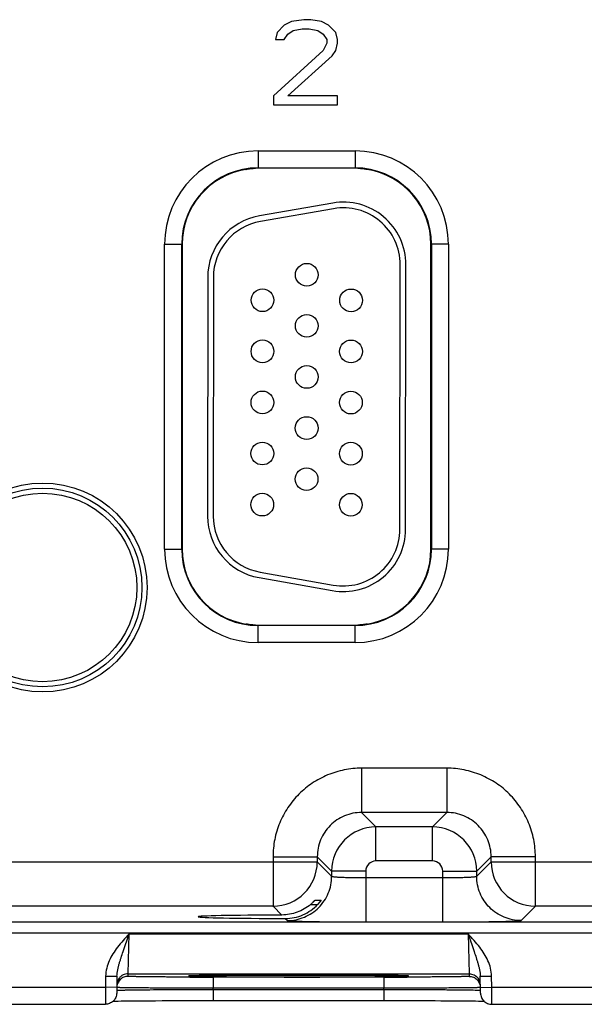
# Model space of a CAD drawing. Header units: inches. Extents: x 0 to 34, y 0 to 22.
# Tile 22 of 51: x 11.2 to 12.2, y 12.5 to 14.2. Entities that reach past the tile are written whole.
import ezdxf

# ---------------------------------------------------------------- set-up
doc = ezdxf.new("R2010")
doc.units = ezdxf.units.IN
doc.header["$LTSCALE"] = 1.87
doc.header["$MEASUREMENT"] = 0
doc.layers.get('0').update_dxf_attribs({"linetype": 'CONTINUOUS'})

msp = doc.modelspace()

# ---------------------------------------------------------------- linework, layer by layer
at = {"color": 7, "linetype": 'CONTINUOUS'}
for p, q in [((11.6361, 14.2275), (11.6236, 14.2147)), ((11.6486, 14.2339), (11.6361, 14.2275)), ((11.6704, 14.237), (11.6486, 14.2339)), ((11.6517, 14.2179), (11.6673, 14.2211)), ((11.6673, 14.2211), (11.6798, 14.2211)), ((11.6829, 14.237), (11.6704, 14.237)), ((11.6798, 14.2211), (11.6954, 14.2179)), ((11.7017, 14.2339), (11.6829, 14.237)), ((11.7142, 14.2275), (11.7017, 14.2339)), ((11.7267, 14.2147), (11.7142, 14.2275)), ((11.6236, 14.2147), (11.6204, 14.2019)), ((11.6361, 14.2019), (11.6423, 14.2115)), ((11.6423, 14.2115), (11.6517, 14.2179)), ((11.6954, 14.2179), (11.7048, 14.2115)), ((11.7048, 14.2115), (11.7111, 14.2019)), ((11.7298, 14.2019), (11.7267, 14.2147)), ((11.6204, 14.2019), (11.6361, 14.2019)), ((11.7111, 14.1956), (11.7048, 14.1828)), ((11.7111, 14.2019), (11.7111, 14.1956)), ((11.7267, 14.1828), (11.7298, 14.1956)), ((11.7298, 14.1956), (11.7298, 14.2019)), ((11.7048, 14.1828), (11.6173, 14.103)), ((11.6423, 14.103), (11.7204, 14.1732)), ((11.7204, 14.1732), (11.7267, 14.1828)), ((11.6173, 14.103), (11.6173, 14.087)), ((11.7298, 14.103), (11.6423, 14.103)), ((11.7298, 14.087), (11.7298, 14.103)), ((11.6173, 14.087), (11.7298, 14.087)), ((11.5898, 14.006), (11.5898, 13.9755)), ((11.5898, 14.006), (11.7608, 14.006)), ((11.7608, 14.006), (11.7608, 13.9755)), ((11.5687, 13.9736), (11.5683, 13.9734)), ((11.5683, 13.9734), (11.5683, 13.9734)), ((11.569, 13.9736), (11.5687, 13.9736)), ((11.5697, 13.9738), (11.569, 13.9736)), ((11.5749, 13.9746), (11.5763, 13.9748)), ((11.5898, 13.9755), (11.5852, 13.9754)), ((11.5898, 13.976), (11.7608, 13.976)), ((11.7608, 13.9755), (11.5898, 13.9755)), ((11.7655, 13.9754), (11.7608, 13.9755)), ((11.7807, 13.9738), (11.7811, 13.9737)), ((11.7819, 13.9736), (11.781, 13.9738)), ((11.7823, 13.9734), (11.7819, 13.9736)), ((11.7824, 13.9734), (11.7823, 13.9734)), ((11.7824, 13.9734), (11.7824, 13.9734)), ((11.7213, 13.9141), (11.5923, 13.8915)), ((11.723, 13.9042), (11.594, 13.8816)), ((11.4253, 13.3045), (11.4253, 13.8415)), ((11.4253, 13.8415), (11.4562, 13.8415)), ((11.4553, 13.3045), (11.4553, 13.8415)), ((11.4562, 13.8415), (11.4562, 13.3045)), ((11.8944, 13.3045), (11.8944, 13.8415)), ((11.9253, 13.8415), (11.8944, 13.8415)), ((11.8953, 13.8415), (11.8953, 13.3045)), ((11.9253, 13.8415), (11.9253, 13.3045)), ((11.8398, 13.3396), (11.8403, 13.8056)), ((11.8498, 13.3396), (11.8503, 13.8056)), ((11.5012, 13.7833), (11.5008, 13.3628)), ((11.5112, 13.7832), (11.5108, 13.3627)), ((11.4253, 13.3045), (11.4562, 13.3045)), ((11.9253, 13.3045), (11.8944, 13.3045)), ((11.5916, 13.2543), (11.7205, 13.2314)), ((11.5933, 13.2642), (11.7223, 13.2413)), ((11.5683, 13.1727), (11.5683, 13.1727)), ((11.5683, 13.1727), (11.5683, 13.1727)), ((11.5683, 13.1727), (11.5687, 13.1725)), ((11.5687, 13.1725), (11.5696, 13.1723)), ((11.5699, 13.1723), (11.5695, 13.1724)), ((11.5852, 13.1707), (11.5898, 13.1706)), ((11.5898, 13.1401), (11.5898, 13.1706)), ((11.5898, 13.1706), (11.7608, 13.1706)), ((11.7608, 13.1701), (11.5898, 13.1701)), ((11.7608, 13.1706), (11.7655, 13.1707)), ((11.7608, 13.1401), (11.7608, 13.1706)), ((11.7757, 13.1715), (11.7743, 13.1713)), ((11.7809, 13.1723), (11.7816, 13.1725)), ((11.7816, 13.1725), (11.7819, 13.1725)), ((11.7819, 13.1725), (11.7823, 13.1727)), ((11.7823, 13.1727), (11.7824, 13.1727)), ((11.7608, 13.1401), (11.5898, 13.1401)), ((11.7722, 12.9187), (11.7722, 12.8407)), ((11.9225, 12.9187), (11.7722, 12.9187)), ((11.9225, 12.9187), (11.9225, 12.8407)), ((11.7722, 12.8407), (11.7975, 12.8153)), ((11.9225, 12.8407), (11.7722, 12.8407)), ((11.9225, 12.8407), (11.8971, 12.8153)), ((11.7975, 12.7553), (11.7975, 12.8153)), ((11.8971, 12.8153), (11.7975, 12.8153)), ((11.8971, 12.7553), (11.8971, 12.8153)), ((11.0705, 12.7537), (11.6942, 12.7537)), ((11.6162, 12.7627), (11.6162, 12.6757)), ((11.6162, 12.7627), (11.6942, 12.7627)), ((11.6942, 12.7627), (11.7195, 12.7373)), ((11.6942, 12.7627), (11.6942, 12.7537)), ((11.6942, 12.7537), (11.7195, 12.7283)), ((11.8971, 12.7553), (11.7975, 12.7553)), ((12.0005, 12.7627), (11.9751, 12.7373)), ((11.9751, 12.7283), (12.0005, 12.7537)), ((12.0005, 12.7537), (12.0005, 12.7627)), ((12.0784, 12.7627), (12.0005, 12.7627)), ((12.0005, 12.7537), (12.6242, 12.7537)), ((12.0784, 12.6757), (12.0784, 12.7627)), ((11.7195, 12.7373), (11.7195, 12.7283)), ((11.7795, 12.7373), (11.7195, 12.7373)), ((11.7795, 12.7373), (11.7795, 12.648)), ((11.9151, 12.7259), (11.9151, 12.7373)), ((11.9151, 12.7373), (11.9751, 12.7373)), ((11.9751, 12.7283), (11.9751, 12.7373)), ((11.7795, 12.7259), (11.9151, 12.7259)), ((11.9151, 12.648), (11.9151, 12.7259)), ((11.6823, 12.6787), (11.6948, 12.6787)), ((11.6906, 12.6865), (11.7009, 12.6865)), ((11.6989, 12.6835), (11.6948, 12.6787)), ((11.7009, 12.6865), (11.6989, 12.6835)), ((11.6162, 12.6757), (11.1484, 12.6757)), ((11.6162, 12.6757), (11.6318, 12.6601)), ((12.0531, 12.6503), (12.0784, 12.6757)), ((12.5462, 12.6757), (12.0784, 12.6757)), ((10.2997, 12.6479), (17.69, 12.6479)), ((11.6379, 12.654), (11.6415, 12.6503)), ((11.7795, 12.648), (11.9151, 12.648)), ((10.2997, 12.6289), (17.69, 12.6289)), ((11.3521, 12.5957), (11.3626, 12.6267)), ((11.3611, 12.5567), (11.3626, 12.6267)), ((11.3626, 12.6267), (11.96, 12.6267)), ((11.96, 12.6267), (11.9615, 12.5567)), ((11.96, 12.6267), (11.9705, 12.5957)), ((11.361, 12.552), (11.3611, 12.5567)), ((11.3611, 12.5567), (11.9615, 12.5567)), ((11.9615, 12.5567), (11.9616, 12.552)), ((11.3213, 12.5526), (11.321, 12.5328)), ((11.3213, 12.5526), (11.3413, 12.5522)), ((11.3413, 12.5522), (11.3408, 12.5225)), ((11.4776, 12.5531), (11.4709, 12.5529)), ((11.4721, 12.5529), (11.4737, 12.553)), ((11.4737, 12.553), (11.4758, 12.553)), ((11.4758, 12.553), (11.4784, 12.5531)), ((11.4784, 12.5531), (11.4815, 12.5532)), ((11.4815, 12.5532), (11.4851, 12.5533)), ((11.4851, 12.5533), (11.4892, 12.5533)), ((11.4892, 12.5533), (11.4939, 12.5534)), ((11.4939, 12.5534), (11.4991, 12.5535)), ((11.4991, 12.5535), (11.505, 12.5536)), ((11.505, 12.5536), (11.5114, 12.5536)), ((11.5109, 12.5507), (11.5109, 12.5311)), ((11.8117, 12.5507), (11.5109, 12.5507)), ((11.5114, 12.5536), (11.5185, 12.5537)), ((11.5185, 12.5537), (11.5261, 12.5538)), ((11.5261, 12.5538), (11.5344, 12.5538)), ((11.5344, 12.5538), (11.5433, 12.5539)), ((11.5433, 12.5539), (11.5528, 12.554)), ((11.5528, 12.554), (11.5628, 12.554)), ((11.5628, 12.554), (11.5735, 12.5541)), ((11.5735, 12.5541), (11.5847, 12.5541)), ((11.5847, 12.5541), (11.5964, 12.5542)), ((11.5964, 12.5542), (11.6086, 12.5542)), ((11.6086, 12.5542), (11.6212, 12.5542)), ((11.6212, 12.5542), (11.6342, 12.5542)), ((11.6543, 12.5543), (11.6692, 12.5543)), ((11.6613, 12.5543), (11.66, 12.5543)), ((11.6642, 12.5543), (11.6613, 12.5543)), ((11.6692, 12.5543), (11.683, 12.5542)), ((11.683, 12.5542), (11.6965, 12.5542)), ((11.6965, 12.5542), (11.7096, 12.5542)), ((11.7096, 12.5542), (11.7223, 12.5542)), ((11.7223, 12.5542), (11.7345, 12.5541)), ((11.7345, 12.5541), (11.7462, 12.5541)), ((11.7462, 12.5541), (11.7573, 12.554)), ((11.7573, 12.554), (11.7678, 12.554)), ((11.7678, 12.554), (11.7777, 12.5539)), ((11.7777, 12.5539), (11.787, 12.5539)), ((11.787, 12.5539), (11.7956, 12.5538)), ((11.7956, 12.5538), (11.8035, 12.5537)), ((11.8035, 12.5537), (11.8108, 12.5536)), ((11.8108, 12.5536), (11.8174, 12.5536)), ((11.8117, 12.5507), (11.8117, 12.5311)), ((11.8174, 12.5536), (11.8234, 12.5535)), ((11.8234, 12.5535), (11.8288, 12.5534)), ((11.8288, 12.5534), (11.8336, 12.5533)), ((11.8336, 12.5533), (11.8378, 12.5533)), ((11.8378, 12.5533), (11.8414, 12.5532)), ((11.8414, 12.5532), (11.8446, 12.5531)), ((11.8446, 12.5531), (11.8472, 12.553)), ((11.8516, 12.5529), (11.8452, 12.5531)), ((11.9813, 12.5522), (12.0013, 12.5526)), ((11.9818, 12.5225), (11.9813, 12.5522)), ((12.0016, 12.5328), (12.0013, 12.5526)), ((11.0716, 12.5328), (11.321, 12.5328)), ((11.321, 12.5328), (11.3208, 12.5028)), ((11.341, 12.5325), (11.321, 12.5328)), ((11.3409, 12.5275), (11.3426, 12.5277)), ((11.5109, 12.5291), (11.5109, 12.5311)), ((11.8117, 12.5311), (11.5109, 12.5311)), ((11.5109, 12.5291), (11.5109, 12.5095)), ((11.5109, 12.5291), (11.8117, 12.5291)), ((11.8117, 12.5291), (11.8117, 12.5311)), ((11.8117, 12.5291), (11.8117, 12.5095)), ((11.9815, 12.5276), (11.9817, 12.5275)), ((11.9816, 12.5325), (12.0016, 12.5328)), ((12.0016, 12.5328), (12.251, 12.5328)), ((12.0018, 12.5028), (12.0016, 12.5328)), ((11.3391, 12.5085), (11.3436, 12.5086)), ((11.3436, 12.5086), (11.3489, 12.5087)), ((11.3489, 12.5087), (11.3549, 12.5088)), ((11.3549, 12.5088), (11.3618, 12.5089)), ((11.3618, 12.5089), (11.3694, 12.5089)), ((11.3694, 12.5089), (11.378, 12.509)), ((11.378, 12.509), (11.3874, 12.5091)), ((11.3874, 12.5091), (11.3977, 12.5092)), ((11.3977, 12.5092), (11.4089, 12.5092)), ((11.4089, 12.5092), (11.421, 12.5093)), ((11.421, 12.5093), (11.4339, 12.5093)), ((11.4339, 12.5093), (11.4476, 12.5094)), ((11.4476, 12.5094), (11.4621, 12.5094)), ((11.4621, 12.5094), (11.4772, 12.5095)), ((11.4772, 12.5095), (11.4928, 12.5095)), ((11.4928, 12.5095), (11.509, 12.5095)), ((11.509, 12.5095), (11.8181, 12.5095)), ((11.8181, 12.5095), (11.8312, 12.5095)), ((11.8312, 12.5095), (11.8439, 12.5095)), ((11.8439, 12.5095), (11.8563, 12.5094)), ((11.8563, 12.5094), (11.8683, 12.5094)), ((11.8683, 12.5094), (11.8799, 12.5094)), ((11.8799, 12.5094), (11.8911, 12.5093)), ((11.8911, 12.5093), (11.9017, 12.5093)), ((11.9017, 12.5093), (11.9119, 12.5092)), ((11.9119, 12.5092), (11.9215, 12.5092)), ((11.9215, 12.5092), (11.9305, 12.5091)), ((11.9305, 12.5091), (11.939, 12.5091)), ((11.939, 12.5091), (11.9469, 12.509)), ((11.9469, 12.509), (11.9543, 12.5089)), ((11.9543, 12.5089), (11.9611, 12.5089)), ((11.9611, 12.5089), (11.9673, 12.5088)), ((11.9673, 12.5088), (11.9729, 12.5087)), ((11.9729, 12.5087), (11.978, 12.5086)), ((11.978, 12.5086), (11.9825, 12.5086)), ((11.0718, 12.5028), (11.3208, 12.5028)), ((12.0018, 12.5028), (12.2508, 12.5028))]:
    msp.add_line(p, q, dxfattribs=at)
for points in [[(11.5694, 13.9737), (11.5694, 13.9737), (11.5697, 13.9738), (11.5702, 13.9739), (11.5708, 13.974), (11.5716, 13.9741)], [(11.5716, 13.9741), (11.5725, 13.9743), (11.5736, 13.9744), (11.5749, 13.9746)], [(11.5763, 13.9748), (11.5779, 13.9749), (11.5796, 13.9751)], [(11.5796, 13.9751), (11.5814, 13.9752), (11.5833, 13.9753), (11.5852, 13.9754)], [(11.7655, 13.9754), (11.7662, 13.9754), (11.7683, 13.9753), (11.7702, 13.9751), (11.772, 13.975), (11.7737, 13.9748), (11.7752, 13.9747)], [(11.7752, 13.9747), (11.7765, 13.9745), (11.7777, 13.9743), (11.7787, 13.9742), (11.7796, 13.974), (11.7802, 13.9739), (11.7807, 13.9738)], [(11.5754, 13.1714), (11.5741, 13.1716), (11.5729, 13.1718), (11.5719, 13.1719), (11.5711, 13.1721), (11.5704, 13.1722), (11.5699, 13.1723)], [(11.5852, 13.1707), (11.5844, 13.1707), (11.5823, 13.1708), (11.5804, 13.171), (11.5786, 13.1711), (11.5769, 13.1713), (11.5754, 13.1714)], [(11.771, 13.171), (11.7692, 13.1709), (11.7673, 13.1708), (11.7655, 13.1707)], [(11.7743, 13.1713), (11.7727, 13.1712), (11.771, 13.171)], [(11.779, 13.172), (11.7781, 13.1718), (11.777, 13.1717), (11.7757, 13.1715)], [(11.7812, 13.1724), (11.7812, 13.1724), (11.7809, 13.1723), (11.7805, 13.1722), (11.7798, 13.1721), (11.779, 13.172)], [(11.4698, 12.5528), (11.4698, 12.5528), (11.4699, 12.5528), (11.4701, 12.5528), (11.4704, 12.5528), (11.4709, 12.5529), (11.4714, 12.5529), (11.4721, 12.5529)], [(11.6342, 12.5542), (11.6475, 12.5543), (11.6543, 12.5543)], [(11.8472, 12.553), (11.8493, 12.553), (11.8502, 12.5529), (11.851, 12.5529), (11.8516, 12.5529), (11.8521, 12.5528), (11.8525, 12.5528), (11.8527, 12.5528), (11.8527, 12.5528)], [(11.3344, 12.5084), (11.337, 12.5085), (11.3391, 12.5085)], [(11.9825, 12.5086), (11.9865, 12.5085), (11.9882, 12.5084)]]:
    msp.add_lwpolyline(points, dxfattribs=at)
for centre, radius in [((11.6757, 13.7878), 0.02), ((11.5977, 13.7429), 0.02), ((11.7537, 13.7427), 0.02), ((11.6756, 13.6978), 0.02), ((11.5976, 13.6529), 0.02), ((11.7536, 13.6527), 0.02), ((11.6756, 13.6078), 0.02), ((11.5975, 13.5629), 0.02), ((11.7535, 13.5627), 0.02), ((11.6755, 13.5178), 0.02), ((11.5974, 13.4729), 0.02), ((11.7534, 13.4727), 0.02), ((11.6754, 13.4278), 0.02), ((11.2103, 13.237), 0.184), ((11.2103, 13.237), 0.175), ((11.2103, 13.237), 0.166), ((11.5973, 13.3829), 0.02), ((11.7533, 13.3827), 0.02)]:
    msp.add_circle(centre, radius, dxfattribs=at)
for centre, radius, start, end in [((11.5898, 13.8415), 0.1645, 90, 180), ((11.7608, 13.8415), 0.1645, 0, 90), ((11.5898, 13.8415), 0.1345, 90, 180), ((11.5898, 13.8415), 0.1336, 99.2807, 180), ((11.5668, 13.9822), 0.00897, 279.2809, 286.6865), ((11.5789, 13.9267), 0.048, 100.4911, 101.0418), ((11.5814, 13.9129), 0.062, 99.8791, 100.4773), ((11.583, 13.9039), 0.0712, 99.6251, 99.8828), ((11.5856, 13.8884), 0.0869, 98.1646, 99.5778), ((11.587, 13.8786), 0.0967, 97.8713, 98.1766), ((11.5882, 13.8692), 0.1063, 96.0408, 97.8468), ((11.589, 13.8615), 0.1139, 94.1952, 96.0331), ((11.589, 13.8618), 0.1136, 93.9556, 94.1958), ((11.5892, 13.8591), 0.1164, 91.9867, 93.9552), ((11.5898, 13.8415), 0.1339, 90, 91.9876), ((11.7608, 13.8415), 0.1345, 0, 90), ((11.7608, 13.8415), 0.1339, 88.0124, 90), ((11.7614, 13.8587), 0.1168, 86.1216, 88.0101), ((11.7616, 13.8617), 0.1138, 85.8319, 86.1195), ((11.7617, 13.8623), 0.1131, 83.9619, 85.8387), ((11.7626, 13.8708), 0.1047, 82.1616, 83.9748), ((11.7637, 13.8791), 0.0963, 81.8207, 82.1535), ((11.7657, 13.8924), 0.0828, 80.3436, 81.8675), ((11.7693, 13.9133), 0.0615, 79.5053, 80.356), ((11.7723, 13.9296), 0.045, 78.876, 79.5152), ((11.7838, 13.9823), 0.00897, 253.2123, 260.738), ((11.7608, 13.8415), 0.1336, 0, 80.7193), ((11.7403, 13.8057), 0.11, 359.9374, 99.9374), ((11.6112, 13.7831), 0.11, 99.9374, 179.9374), ((11.7403, 13.8057), 0.1, 359.9374, 99.9374), ((11.6112, 13.7831), 0.1, 99.9374, 179.9374), ((11.6108, 13.3626), 0.11, 179.9374, 259.9374), ((11.6108, 13.3626), 0.1, 179.9374, 259.9374), ((11.7398, 13.3397), 0.11, 259.9374, 359.9374), ((11.7398, 13.3397), 0.1, 259.9374, 359.9374), ((11.5898, 13.3045), 0.1645, 180, 270), ((11.5898, 13.3045), 0.1345, 180, 270), ((11.5898, 13.3045), 0.1336, 180, 260.7193), ((11.7608, 13.3045), 0.1645, 270, 360), ((11.7608, 13.3045), 0.1345, 270, 360), ((11.7608, 13.3045), 0.1336, 279.2807, 360), ((11.5669, 13.1638), 0.00897, 73.2123, 80.738), ((11.5783, 13.2165), 0.045, 258.876, 259.5152), ((11.5814, 13.2328), 0.0615, 259.5053, 260.356), ((11.5849, 13.2537), 0.0828, 260.3436, 261.8675), ((11.5869, 13.267), 0.0963, 261.8207, 262.1535), ((11.588, 13.2753), 0.1047, 262.1616, 263.9748), ((11.589, 13.2838), 0.1131, 263.9619, 265.8387), ((11.589, 13.2844), 0.1138, 265.8319, 266.1195), ((11.5892, 13.2874), 0.1168, 266.1216, 268.0101), ((11.5898, 13.3045), 0.1339, 268.0124, 270), ((11.7608, 13.3045), 0.1339, 270, 271.9876), ((11.7614, 13.287), 0.1164, 271.9867, 273.9552), ((11.7616, 13.2842), 0.1136, 273.9556, 274.1958), ((11.7616, 13.2846), 0.1139, 274.1952, 276.0331), ((11.7624, 13.2769), 0.1063, 276.0408, 277.8468), ((11.7636, 13.2675), 0.0967, 277.8713, 278.1766), ((11.7651, 13.2577), 0.0869, 278.1646, 279.5778), ((11.7676, 13.2422), 0.0712, 279.6251, 279.8828), ((11.7692, 13.2332), 0.062, 279.8791, 280.4773), ((11.7717, 13.2194), 0.048, 280.4911, 281.0418), ((11.7838, 13.1639), 0.00897, 99.2809, 106.6865), ((11.7975, 12.7373), 0.078, 90.0156, 179.9844), ((11.8971, 12.7373), 0.078, 0.0156, 89.9844), ((11.6161, 12.7537), 0.078, 270.0209, 359.9791), ((11.7975, 12.7373), 0.018, 89.997, 180.0031), ((11.8971, 12.7373), 0.018, 359.997, 90.0031), ((12.0785, 12.7537), 0.078, 180.0209, 269.9791), ((11.3611, 12.5367), 0.02, 143.3984, 178.9999), ((11.361, 12.532), 0.02, 134.0835, 165.5951), ((11.5108, 29.3144), 16.7636, 269.85961, 270.00038), ((11.8122, 28.9782), 16.4275, 269.99817, 270.14165), ((11.9616, 12.532), 0.02, 14.5364, 45.9248), ((11.9615, 12.5367), 0.02, 1.0001, 36.6012)]:
    msp.add_arc(centre, radius, start, end, dxfattribs=at)
msp.add_ellipse((11.6613, 12.657), major_axis=(0.1771, 0), ratio=0.017455, start_param=1.73829, end_param=4.579802, dxfattribs=at)
for points, knots in [([(11.7722, 12.9187), (11.762, 12.9187), (11.7415, 12.9167), (11.7121, 12.9077), (11.6849, 12.8932), (11.6611, 12.8737), (11.6416, 12.8499), (11.6271, 12.8228), (11.6182, 12.7933), (11.6162, 12.7729), (11.6162, 12.7627)], [0, 0, 0, 0, 0.124999, 0.249996, 0.375, 0.5, 0.624999, 0.750004, 0.875, 1, 1, 1, 1]), ([(12.0784, 12.7627), (12.0784, 12.7729), (12.0764, 12.7933), (12.0675, 12.8228), (12.053, 12.8499), (12.0335, 12.8737), (12.0097, 12.8932), (11.9825, 12.9077), (11.9531, 12.9167), (11.9327, 12.9187), (11.9225, 12.9187)], [0, 0, 0, 0, 0.124999, 0.249996, 0.375, 0.5, 0.624999, 0.750004, 0.875, 1, 1, 1, 1]), ([(11.7722, 12.8407), (11.7671, 12.8407), (11.7568, 12.8397), (11.7421, 12.8352), (11.7285, 12.828), (11.7166, 12.8182), (11.7069, 12.8063), (11.6996, 12.7927), (11.6952, 12.778), (11.6942, 12.7678), (11.6942, 12.7627)], [0, 0, 0, 0, 0.124991, 0.249986, 0.374994, 0.5, 0.625006, 0.750014, 0.875008, 1, 1, 1, 1]), ([(12.0005, 12.7627), (12.0005, 12.7678), (11.9995, 12.778), (11.995, 12.7927), (11.9877, 12.8063), (11.978, 12.8182), (11.9661, 12.828), (11.9525, 12.8352), (11.9378, 12.8397), (11.9276, 12.8407), (11.9225, 12.8407)], [0, 0, 0, 0, 0.124991, 0.249986, 0.374994, 0.5, 0.625006, 0.750014, 0.875008, 1, 1, 1, 1]), ([(11.6415, 12.6503), (11.6466, 12.6503), (11.6569, 12.6513), (11.6716, 12.6558), (11.6851, 12.6631), (11.697, 12.6728), (11.7068, 12.6847), (11.7141, 12.6983), (11.7185, 12.713), (11.7195, 12.7232), (11.7195, 12.7283)], [0, 0, 0, 0, 0.12498, 0.249997, 0.374992, 0.5, 0.625008, 0.750003, 0.87502, 1, 1, 1, 1]), ([(11.7195, 12.7283), (11.7196, 12.7283), (11.7197, 12.7282), (11.72, 12.7281), (11.7204, 12.7279), (11.7209, 12.7278), (11.7216, 12.7277), (11.7228, 12.7276), (11.7246, 12.7274), (11.7271, 12.7272), (11.7302, 12.727), (11.7337, 12.7268), (11.7376, 12.7266), (11.7419, 12.7265), (11.7466, 12.7263), (11.7516, 12.7262), (11.7588, 12.7261), (11.7681, 12.726), (11.7757, 12.7259), (11.7795, 12.7259)], [0, 0, 0, 0, 0.0028, 0.007574, 0.01454, 0.023754, 0.035221, 0.048925, 0.082952, 0.125555, 0.176356, 0.234882, 0.300599, 0.372887, 0.451078, 0.534436, 0.622179, 0.807467, 1, 1, 1, 1]), ([(11.9151, 12.7259), (11.919, 12.7259), (11.9265, 12.726), (11.9359, 12.7261), (11.943, 12.7262), (11.948, 12.7263), (11.9527, 12.7265), (11.957, 12.7266), (11.961, 12.7268), (11.9645, 12.727), (11.9675, 12.7272), (11.9701, 12.7274), (11.9719, 12.7276), (11.973, 12.7277), (11.9737, 12.7278), (11.9743, 12.7279), (11.9747, 12.7281), (11.9749, 12.7282), (11.9751, 12.7283), (11.9751, 12.7283)], [0, 0, 0, 0, 0.192533, 0.377821, 0.465564, 0.548922, 0.627113, 0.699401, 0.765118, 0.823645, 0.874445, 0.917048, 0.951075, 0.964779, 0.976246, 0.98546, 0.992426, 0.9972, 1, 1, 1, 1]), ([(12.0531, 12.6503), (12.048, 12.6503), (12.0378, 12.6513), (12.023, 12.6558), (12.0095, 12.6631), (11.9976, 12.6728), (11.9878, 12.6847), (11.9806, 12.6983), (11.9761, 12.713), (11.9751, 12.7232), (11.9751, 12.7283)], [0, 0, 0, 0, 0.12498, 0.249997, 0.374992, 0.5, 0.625008, 0.750003, 0.87502, 1, 1, 1, 1]), ([(11.6823, 12.6787), (11.6788, 12.6757), (11.6713, 12.6704), (11.6588, 12.6645), (11.6455, 12.6609), (11.6363, 12.6601), (11.6318, 12.6601)], [0, 0, 0, 0, 0.249994, 0.500705, 0.751219, 1, 1, 1, 1]), ([(11.6379, 12.654), (11.6432, 12.654), (11.6539, 12.655), (11.6692, 12.6599), (11.6831, 12.6678), (11.6912, 12.6748), (11.6948, 12.6787)], [0, 0, 0, 0, 0.250018, 0.500947, 0.751092, 1, 1, 1, 1]), ([(11.6823, 12.6787), (11.6828, 12.6791), (11.6838, 12.68), (11.6852, 12.6812), (11.6863, 12.6823), (11.6872, 12.6831), (11.6878, 12.6837), (11.6883, 12.6843), (11.6888, 12.6848), (11.6893, 12.6853), (11.6897, 12.6857), (11.69, 12.686), (11.6902, 12.6862), (11.6903, 12.6863), (11.6904, 12.6864), (11.6905, 12.6865), (11.6906, 12.6865), (11.6906, 12.6865), (11.6906, 12.6865)], [0, 0, 0, 0, 0.172573, 0.340994, 0.502005, 0.578494, 0.651599, 0.720597, 0.784598, 0.842697, 0.893771, 0.93644, 0.954186, 0.969307, 0.981618, 0.99094, 0.997103, 1, 1, 1, 1]), ([(11.6415, 12.6503), (11.6416, 12.6503), (11.6417, 12.6503), (11.6418, 12.6502), (11.6421, 12.6501), (11.6425, 12.6501), (11.6429, 12.65), (11.6436, 12.6499), (11.6447, 12.6498), (11.6463, 12.6497), (11.6481, 12.6496), (11.6503, 12.6495), (11.6528, 12.6494), (11.6556, 12.6493), (11.6599, 12.6492), (11.666, 12.649), (11.674, 12.6488), (11.6831, 12.6486), (11.6931, 12.6485), (11.7038, 12.6483), (11.7153, 12.6482), (11.7274, 12.6481), (11.74, 12.6481), (11.7574, 12.648), (11.7706, 12.648), (11.7795, 12.648)], [0, 0, 0, 0, 0.000832, 0.002205, 0.004145, 0.006661, 0.009754, 0.013425, 0.0225, 0.03387, 0.047507, 0.063382, 0.081464, 0.101706, 0.124059, 0.174898, 0.2335, 0.29932, 0.371733, 0.450065, 0.533577, 0.621484, 0.712945, 0.807114, 1, 1, 1, 1]), ([(11.9151, 12.648), (11.924, 12.648), (11.9372, 12.648), (11.9546, 12.6481), (11.9672, 12.6481), (11.9793, 12.6482), (11.9908, 12.6483), (12.0016, 12.6485), (12.0115, 12.6486), (12.0206, 12.6488), (12.0286, 12.649), (12.0347, 12.6492), (12.039, 12.6493), (12.0418, 12.6494), (12.0443, 12.6495), (12.0465, 12.6496), (12.0483, 12.6497), (12.0499, 12.6498), (12.051, 12.6499), (12.0517, 12.65), (12.0522, 12.6501), (12.0525, 12.6501), (12.0528, 12.6502), (12.0529, 12.6503), (12.053, 12.6503), (12.0531, 12.6503)], [0, 0, 0, 0, 0.192886, 0.287055, 0.378516, 0.466423, 0.549935, 0.628267, 0.70068, 0.7665, 0.825102, 0.875941, 0.898294, 0.918536, 0.936618, 0.952493, 0.96613, 0.9775, 0.986575, 0.990246, 0.993339, 0.995855, 0.997795, 0.999168, 1, 1, 1, 1]), ([(11.3626, 12.6267), (11.3591, 12.6229), (11.3521, 12.6153), (11.3454, 12.6074), (11.3422, 12.6033)], [0, 0, 0, 0, 0.5, 1, 1, 1, 1]), ([(11.9804, 12.6033), (11.9772, 12.6074), (11.9705, 12.6153), (11.9635, 12.6229), (11.96, 12.6267)], [0, 0, 0, 0, 0.49998, 1, 1, 1, 1]), ([(11.3422, 12.6033), (11.3394, 12.5996), (11.334, 12.592), (11.3274, 12.5797), (11.3227, 12.5665), (11.3214, 12.5572), (11.3213, 12.5526)], [0, 0, 0, 0, 0.250046, 0.500097, 0.750079, 1, 1, 1, 1]), ([(11.3413, 12.5522), (11.3414, 12.5559), (11.3421, 12.5615), (11.3437, 12.5687), (11.3452, 12.5741), (11.3468, 12.5795), (11.3491, 12.5867), (11.3509, 12.5921), (11.3521, 12.5957)], [0, 0, 0, 0, 0.248242, 0.372, 0.495964, 0.620489, 0.745898, 1, 1, 1, 1]), ([(11.9705, 12.5957), (11.9717, 12.5921), (11.9736, 12.5867), (11.9758, 12.5795), (11.9774, 12.5741), (11.9789, 12.5687), (11.9805, 12.5615), (11.9812, 12.5559), (11.9813, 12.5522)], [0, 0, 0, 0, 0.254102, 0.379513, 0.504038, 0.628001, 0.751758, 1, 1, 1, 1]), ([(12.0013, 12.5526), (12.0012, 12.5572), (11.9999, 12.5665), (11.9953, 12.5797), (11.9886, 12.592), (11.9832, 12.5996), (11.9804, 12.6033)], [0, 0, 0, 0, 0.249921, 0.499902, 0.749954, 1, 1, 1, 1]), ([(11.3611, 12.5567), (11.3595, 12.5567), (11.3564, 12.5563), (11.352, 12.5547), (11.3481, 12.5522), (11.3459, 12.5499), (11.345, 12.5486)], [0, 0, 0, 0, 0.249896, 0.50005, 0.749994, 1, 1, 1, 1]), ([(11.9615, 12.5567), (11.9631, 12.5567), (11.9662, 12.5563), (11.9706, 12.5547), (11.9745, 12.5522), (11.9767, 12.5499), (11.9776, 12.5486)], [0, 0, 0, 0, 0.249896, 0.50005, 0.749994, 1, 1, 1, 1]), ([(11.361, 12.552), (11.3597, 12.552), (11.3571, 12.5518), (11.3534, 12.5507), (11.35, 12.5489), (11.348, 12.5473), (11.3471, 12.5464)], [0, 0, 0, 0, 0.2498, 0.500054, 0.750021, 1, 1, 1, 1]), ([(11.4698, 12.5508), (11.4622, 12.5508), (11.4511, 12.5508), (11.4365, 12.5509), (11.4263, 12.5509), (11.4166, 12.551), (11.4075, 12.5511), (11.3991, 12.5512), (11.3915, 12.5512), (11.3846, 12.5513), (11.3794, 12.5514), (11.3756, 12.5515), (11.3731, 12.5515), (11.3709, 12.5516), (11.3688, 12.5516), (11.367, 12.5517), (11.3654, 12.5517), (11.3641, 12.5518), (11.3631, 12.5518), (11.3625, 12.5518), (11.3621, 12.5519), (11.3618, 12.5519), (11.3615, 12.5519), (11.3613, 12.5519), (11.3611, 12.552), (11.361, 12.552), (11.361, 12.552), (11.361, 12.552)], [0, 0, 0, 0, 0.208316, 0.307068, 0.401344, 0.490528, 0.574041, 0.651335, 0.721909, 0.7853, 0.8411, 0.866035, 0.888938, 0.909775, 0.928513, 0.945117, 0.959562, 0.971827, 0.981892, 0.986093, 0.989738, 0.992827, 0.995359, 0.997335, 0.998756, 0.999631, 1, 1, 1, 1]), ([(11.4709, 12.5529), (11.4705, 12.5529), (11.4698, 12.5528), (11.469, 12.5528), (11.4685, 12.5527), (11.4682, 12.5527), (11.468, 12.5527), (11.4679, 12.5527), (11.4678, 12.5526), (11.4677, 12.5526), (11.4676, 12.5526), (11.4676, 12.5526), (11.4676, 12.5526), (11.4676, 12.5525), (11.4677, 12.5525), (11.4677, 12.5525), (11.4678, 12.5525), (11.4679, 12.5525), (11.4681, 12.5524), (11.4683, 12.5524), (11.4687, 12.5524), (11.4691, 12.5524), (11.4697, 12.5523), (11.4701, 12.5523), (11.4704, 12.5523)], [0, 0, 0, 0, 0.227698, 0.318601, 0.394178, 0.454425, 0.478805, 0.499363, 0.516111, 0.529078, 0.53833, 0.544068, 0.547267, 0.551458, 0.558871, 0.56993, 0.584746, 0.603361, 0.625794, 0.652053, 0.716064, 0.795401, 0.890053, 1, 1, 1, 1]), ([(11.4704, 12.5523), (11.4716, 12.5522), (11.4744, 12.5521), (11.4795, 12.552), (11.4859, 12.5518), (11.497, 12.5517), (11.514, 12.5515), (11.5377, 12.5513), (11.5651, 12.5511), (11.5955, 12.551), (11.6279, 12.5509), (11.6501, 12.5509), (11.6613, 12.5509)], [0, 0, 0, 0, 0.018807, 0.04513, 0.078775, 0.11948, 0.220782, 0.34594, 0.491124, 0.651875, 0.823245, 1, 1, 1, 1]), ([(11.66, 12.5543), (11.6403, 12.5543), (11.6113, 12.5542), (11.5738, 12.5541), (11.5484, 12.5539), (11.5257, 12.5538), (11.5063, 12.5536), (11.4906, 12.5534), (11.4815, 12.5532), (11.4776, 12.5531)], [0, 0, 0, 0, 0.323995, 0.476, 0.616391, 0.741779, 0.849146, 0.935914, 1, 1, 1, 1]), ([(11.6613, 12.5509), (11.6811, 12.5509), (11.7102, 12.5509), (11.7479, 12.551), (11.7735, 12.5512), (11.7963, 12.5513), (11.8159, 12.5515), (11.8318, 12.5517), (11.841, 12.5519), (11.845, 12.552)], [0, 0, 0, 0, 0.323409, 0.475326, 0.615744, 0.741251, 0.848792, 0.935746, 1, 1, 1, 1]), ([(11.8452, 12.5531), (11.8414, 12.5532), (11.8323, 12.5534), (11.8168, 12.5536), (11.7975, 12.5538), (11.775, 12.5539), (11.7498, 12.5541), (11.7126, 12.5542), (11.6838, 12.5543), (11.6642, 12.5543)], [0, 0, 0, 0, 0.063863, 0.150435, 0.257646, 0.38293, 0.523286, 0.675365, 1, 1, 1, 1]), ([(11.845, 12.552), (11.8461, 12.5521), (11.8478, 12.5521), (11.8499, 12.5522), (11.8512, 12.5522), (11.8524, 12.5523), (11.8533, 12.5523), (11.854, 12.5524), (11.8545, 12.5524), (11.8548, 12.5525), (11.855, 12.5525), (11.855, 12.5525), (11.855, 12.5526), (11.855, 12.5526), (11.855, 12.5526), (11.855, 12.5526), (11.8549, 12.5526), (11.8549, 12.5526), (11.8548, 12.5526), (11.8547, 12.5527), (11.8544, 12.5527), (11.8542, 12.5527), (11.8539, 12.5527), (11.8534, 12.5528), (11.8526, 12.5528), (11.852, 12.5529), (11.8516, 12.5529)], [0, 0, 0, 0, 0.263361, 0.373928, 0.470273, 0.552286, 0.619872, 0.67299, 0.711627, 0.735812, 0.742562, 0.744667, 0.746036, 0.747035, 0.748375, 0.750442, 0.753343, 0.757115, 0.761774, 0.773781, 0.789396, 0.808628, 0.831481, 0.857954, 0.921755, 1, 1, 1, 1]), ([(11.9616, 12.552), (11.9616, 12.552), (11.9616, 12.552), (11.9615, 12.552), (11.9613, 12.5519), (11.9611, 12.5519), (11.9608, 12.5519), (11.9605, 12.5519), (11.9601, 12.5518), (11.9595, 12.5518), (11.9585, 12.5518), (11.9572, 12.5517), (11.9556, 12.5517), (11.9538, 12.5516), (11.9518, 12.5516), (11.9495, 12.5515), (11.947, 12.5515), (11.9432, 12.5514), (11.938, 12.5513), (11.9311, 12.5512), (11.9235, 12.5512), (11.9151, 12.5511), (11.906, 12.551), (11.8963, 12.5509), (11.8861, 12.5509), (11.8715, 12.5508), (11.8604, 12.5508), (11.8528, 12.5508)], [0, 0, 0, 0, 0.00037, 0.001244, 0.002666, 0.004642, 0.007174, 0.010262, 0.013907, 0.018109, 0.028174, 0.04044, 0.054886, 0.071491, 0.09023, 0.111068, 0.133973, 0.15891, 0.214712, 0.278106, 0.348683, 0.425979, 0.509493, 0.598676, 0.69295, 0.791698, 1, 1, 1, 1]), ([(11.9616, 12.552), (11.9629, 12.552), (11.9655, 12.5518), (11.9692, 12.5507), (11.9726, 12.5489), (11.9746, 12.5473), (11.9755, 12.5464)], [0, 0, 0, 0, 0.2498, 0.500054, 0.750021, 1, 1, 1, 1]), ([(11.3408, 12.5225), (11.3408, 12.5212), (11.3405, 12.5186), (11.3393, 12.5149), (11.3374, 12.5114), (11.3349, 12.5085), (11.3319, 12.506), (11.3284, 12.5042), (11.3247, 12.5031), (11.3221, 12.5028), (11.3208, 12.5028)], [0, 0, 0, 0, 0.124899, 0.250022, 0.375002, 0.499994, 0.624987, 0.74997, 0.875096, 1, 1, 1, 1]), ([(11.5109, 12.5311), (11.4999, 12.5311), (11.4834, 12.5311), (11.4618, 12.5312), (11.4461, 12.5313), (11.4311, 12.5313), (11.4168, 12.5314), (11.4035, 12.5315), (11.3911, 12.5316), (11.38, 12.5317), (11.3714, 12.5318), (11.3653, 12.5318), (11.3612, 12.5319), (11.3574, 12.5319), (11.354, 12.532), (11.351, 12.532), (11.3484, 12.5321), (11.3465, 12.5321), (11.3451, 12.5322), (11.3443, 12.5322), (11.3435, 12.5322), (11.3429, 12.5322), (11.3423, 12.5323), (11.3418, 12.5323), (11.3415, 12.5323), (11.3413, 12.5323), (11.3412, 12.5323), (11.3411, 12.5323), (11.341, 12.5324), (11.341, 12.5324), (11.341, 12.5324), (11.341, 12.5324)], [0, 0, 0, 0, 0.195101, 0.290295, 0.382696, 0.471416, 0.555592, 0.634414, 0.707125, 0.773021, 0.831471, 0.857724, 0.881912, 0.903973, 0.923856, 0.941515, 0.956906, 0.96999, 0.975658, 0.98074, 0.985231, 0.989129, 0.99243, 0.995135, 0.997241, 0.99807, 0.99875, 0.999281, 0.999663, 0.999898, 1, 1, 1, 1]), ([(11.3426, 12.5277), (11.3435, 12.5277), (11.3458, 12.5278), (11.3499, 12.5279), (11.3553, 12.528), (11.362, 12.5282), (11.3698, 12.5283), (11.3824, 12.5284), (11.4006, 12.5286), (11.425, 12.5288), (11.4521, 12.5289), (11.481, 12.5291), (11.5008, 12.5291), (11.5109, 12.5291)], [0, 0, 0, 0, 0.016656, 0.041156, 0.073312, 0.112863, 0.159498, 0.212841, 0.337898, 0.484054, 0.64665, 0.820478, 1, 1, 1, 1]), ([(11.9816, 12.5324), (11.9816, 12.5324), (11.9816, 12.5324), (11.9816, 12.5324), (11.9815, 12.5323), (11.9814, 12.5323), (11.9813, 12.5323), (11.9811, 12.5323), (11.9808, 12.5323), (11.9803, 12.5323), (11.9798, 12.5322), (11.9791, 12.5322), (11.9783, 12.5322), (11.9775, 12.5322), (11.9761, 12.5321), (11.9742, 12.5321), (11.9716, 12.532), (11.9686, 12.532), (11.9652, 12.5319), (11.9614, 12.5319), (11.9573, 12.5318), (11.9512, 12.5318), (11.9426, 12.5317), (11.9315, 12.5316), (11.9192, 12.5315), (11.9058, 12.5314), (11.8915, 12.5313), (11.8765, 12.5313), (11.8609, 12.5312), (11.8392, 12.5311), (11.8227, 12.5311), (11.8117, 12.5311)], [0, 0, 0, 0, 0.000102, 0.000337, 0.00072, 0.00125, 0.00193, 0.002759, 0.004866, 0.00757, 0.010871, 0.014769, 0.01926, 0.024341, 0.03001, 0.043094, 0.058484, 0.076143, 0.096026, 0.118088, 0.142275, 0.168528, 0.226978, 0.292874, 0.365585, 0.444407, 0.528583, 0.617303, 0.709704, 0.804899, 1, 1, 1, 1]), ([(11.8117, 12.5291), (11.8224, 12.5291), (11.8434, 12.5291), (11.8739, 12.5289), (11.8982, 12.5288), (11.9162, 12.5287), (11.9283, 12.5285), (11.9395, 12.5284), (11.9495, 12.5283), (11.9582, 12.5282), (11.9656, 12.5281), (11.9709, 12.528), (11.9745, 12.5279), (11.9766, 12.5278), (11.9784, 12.5278), (11.9797, 12.5277), (11.9807, 12.5276), (11.9813, 12.5276), (11.9815, 12.5276)], [0, 0, 0, 0, 0.188821, 0.370894, 0.539681, 0.617163, 0.689093, 0.754823, 0.813768, 0.86539, 0.909231, 0.944891, 0.959552, 0.972052, 0.982367, 0.990474, 0.996354, 1, 1, 1, 1]), ([(11.9818, 12.5225), (11.9818, 12.5212), (11.9821, 12.5186), (11.9833, 12.5149), (11.9852, 12.5114), (11.9877, 12.5085), (11.9907, 12.506), (11.9942, 12.5042), (11.9979, 12.5031), (12.0005, 12.5028), (12.0018, 12.5028)], [0, 0, 0, 0, 0.124899, 0.250022, 0.375002, 0.499994, 0.624987, 0.74997, 0.875096, 1, 1, 1, 1])]:
    msp.add_open_spline(points, degree=3, knots=knots, dxfattribs=at)

doc.saveas('drawing.dxf')
